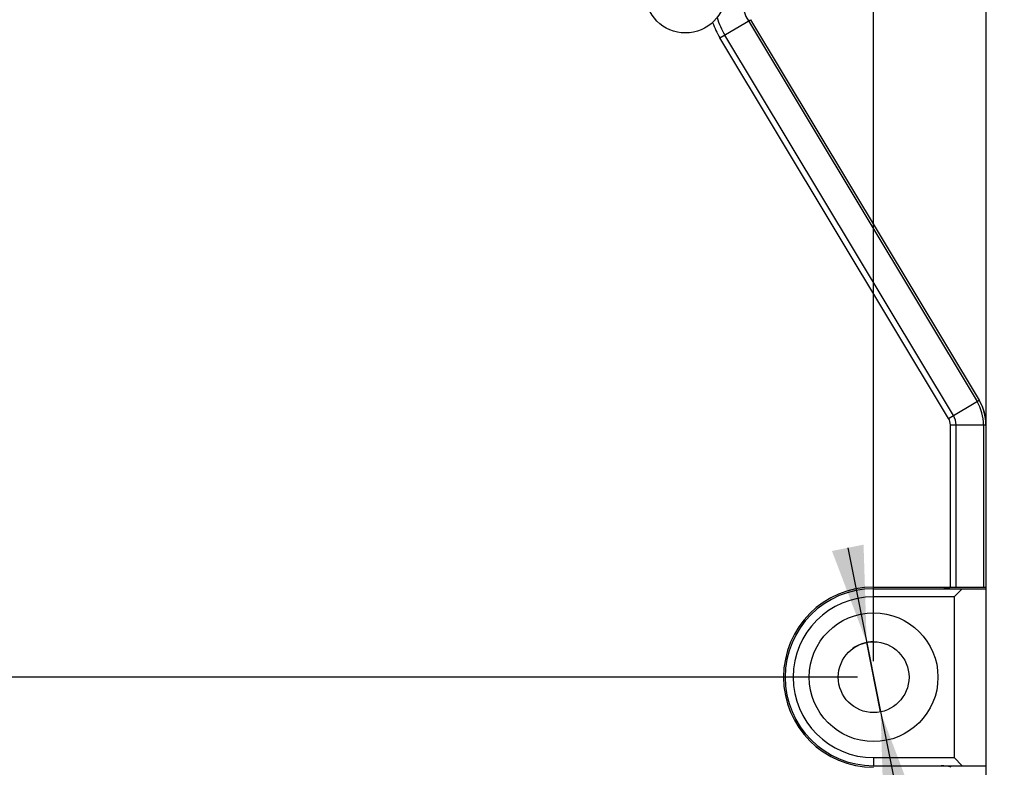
# Model space of a CAD drawing. Header units: millimetres. Extents: x 44 to 322, y 46 to 244.
# Tile 23 of 39: x 174 to 205, y 152 to 175. Entities that reach past the tile are written whole.
import ezdxf

# ---------------------------------------------------------------- set-up
doc = ezdxf.new("R2010")
doc.units = ezdxf.units.MM
doc.header["$LTSCALE"] = 23.1
doc.header["$PDMODE"] = 3
doc.header["$PDSIZE"] = 8
doc.layers.get('0').update_dxf_attribs({"linetype": 'CONTINUOUS'})
doc.layers.get('Defpoints').update_dxf_attribs({"linetype": 'CONTINUOUS'})
doc.layers.add('00_COMPONENTS', color=7, linetype='CONTINUOUS')
doc.layers.add('51__DRAFT_DIMS', color=7, linetype='CONTINUOUS')
doc.styles.get("Standard").update_dxf_attribs({"font": 'simfang.ttf'})
doc.dimstyles.new('DIMSTYLE_3', dxfattribs={"dimtxt": 3, "dimasz": 3, "dimexe": 2.5, "dimexo": 0.5, "dimgap": 0.75, "dimtad": 1, "dimlfac": 2, "dimdsep": 46, "dimtxsty": 'STANDARD', "dimblk": '_FILLED', "dimblk1": '_FILLED', "dimblk2": '_FILLED', "dimcen": 0.09, "dimclrt": 3, "dimazin": 2, "dimtp": 0.3, "dimtm": 0.3, "dimtfac": 1, "dimtofl": 0, "dimtmove": 0, "dimatfit": 3, "dimldrblk": '_FILLED', "dimfxl": 1, "dimtolj": 1, "dimarcsym": 0})
doc.dimstyles.new('DIMSTYLE_4', dxfattribs={"dimtxt": 3, "dimasz": 3, "dimexe": 2.5, "dimexo": 0.5, "dimgap": 0.75, "dimtad": 1, "dimlfac": 2, "dimdsep": 46, "dimtxsty": 'STANDARD', "dimblk": '_FILLED', "dimblk1": '_FILLED', "dimblk2": '_FILLED', "dimcen": 0.09, "dimclrt": 3, "dimazin": 2, "dimtp": 0.2, "dimtm": 0.2, "dimtfac": 1, "dimtofl": 0, "dimtmove": 0, "dimatfit": 3, "dimldrblk": '_FILLED', "dimfxl": 1, "dimtolj": 1, "dimarcsym": 0})

# ---------------------------------------------------------------- blocks, each defined once
blk = doc.blocks.new('_FILLED')
at = {"color": 0, "linetype": 'ByBlock'}
blk.add_solid([(0, 0), (-1, 0.167), (-1, -0.167)], dxfattribs=at)
blk = doc.blocks.new('*D4')
at = {"layer": '51__DRAFT_DIMS', "color": 0, "lineweight": -2}
for p, q in [((160.367, 197.552), (150.944, 197.552)), ((153.444, 194.552), (153.444, 157.552)), ((200.367, 154.552), (150.944, 154.552))]:
    blk.add_line(p, q, dxfattribs=at)
at = {"layer": 'Defpoints', "color": 0}
for p in [(160.867, 197.552), (153.444, 154.552), (200.867, 154.552)]:
    blk.add_point(p, dxfattribs=at)
at = {"layer": '51__DRAFT_DIMS', "color": 0, "linetype": 'ByBlock', "lineweight": -2, "xscale": 3, "yscale": 3, "zscale": 3}
for p, rotation in [((153.444, 197.552), 90), ((153.444, 154.552), 270)]:
    blk.add_blockref('_FILLED', p, dxfattribs=dict(at, rotation=rotation))
at = {"layer": '51__DRAFT_DIMS', "insert": (148.694, 176.008), "char_height": 3, "attachment_point": 2, "rotation": 90, "line_spacing_factor": 0.9}
blk.add_mtext('\\A1;86', dxfattribs=at)
blk = doc.blocks.new('*D5')
at = {"layer": '51__DRAFT_DIMS', "color": 0, "lineweight": -2}
for p, q in [((160.867, 198.052), (160.867, 210.195)), ((200.867, 155.052), (200.867, 210.195)), ((163.867, 207.695), (197.867, 207.695))]:
    blk.add_line(p, q, dxfattribs=at)
at = {"layer": 'Defpoints', "color": 0}
for p in [(200.867, 207.695), (160.867, 197.552), (200.867, 154.552)]:
    blk.add_point(p, dxfattribs=at)
at = {"layer": '51__DRAFT_DIMS', "color": 0, "linetype": 'ByBlock', "lineweight": -2, "xscale": 3, "yscale": 3, "zscale": 3, "rotation": 180}
blk.add_blockref('_FILLED', (160.867, 207.695), dxfattribs=at)
at = {"layer": '51__DRAFT_DIMS', "color": 0, "linetype": 'ByBlock', "lineweight": -2, "xscale": 3, "yscale": 3, "zscale": 3}
blk.add_blockref('_FILLED', (200.867, 207.695), dxfattribs=at)
at = {"layer": '51__DRAFT_DIMS', "insert": (180.823, 212.445), "char_height": 3, "attachment_point": 2, "line_spacing_factor": 0.9}
blk.add_mtext('\\A1;80', dxfattribs=at)
blk = doc.blocks.new('*D7')
at = {"layer": '51__DRAFT_DIMS', "color": 0, "lineweight": -2}
for p, q in [((200.867, 155.052), (200.867, 205.225)), ((204.367, 157.802), (204.367, 205.225)), ((197.867, 202.725), (191.704, 202.725)), ((207.367, 202.725), (210.367, 202.725))]:
    blk.add_line(p, q, dxfattribs=at)
at = {"layer": 'Defpoints', "color": 0}
for p in [(200.867, 202.725), (204.367, 157.302), (200.867, 154.552)]:
    blk.add_point(p, dxfattribs=at)
at = {"layer": '51__DRAFT_DIMS', "color": 0, "linetype": 'ByBlock', "lineweight": -2, "xscale": 3, "yscale": 3, "zscale": 3}
blk.add_blockref('_FILLED', (200.867, 202.725), dxfattribs=at)
at = {"layer": '51__DRAFT_DIMS', "color": 0, "linetype": 'ByBlock', "lineweight": -2, "xscale": 3, "yscale": 3, "zscale": 3, "rotation": 180}
blk.add_blockref('_FILLED', (204.367, 202.725), dxfattribs=at)
at = {"layer": '51__DRAFT_DIMS', "insert": (194.117, 207.475), "char_height": 3, "attachment_point": 3, "line_spacing_factor": 0.9}
blk.add_mtext('\\A1;7', dxfattribs=at)

msp = doc.modelspace()

# ---------------------------------------------------------------- linework, layer by layer
at = {"layer": '00_COMPONENTS'}
for p, q in [((196.0938, 174.4139), (197.0398, 174.9823)), ((196.977, 174.9445), (204.08, 163.1232)), ((197.0398, 174.9823), (204.1427, 163.1609)), ((203.1968, 162.5925), (196.0938, 174.4139)), ((203.3483, 162.6836), (196.2454, 174.5049)), ((203.1968, 162.5925), (204.1427, 163.1609)), ((204.1531, 163.1452), (204.1434, 163.1613)), ((203.2534, 162.3884), (204.357, 162.3884)), ((203.2534, 157.3517), (203.2534, 162.3884)), ((203.4302, 157.3517), (203.4302, 162.3884)), ((204.2838, 162.3884), (204.2838, 157.3517)), ((204.357, 162.3884), (204.357, 157.3517)), ((204.3674, 138.8017), (204.3674, 162.3726)), ((200.8674, 157.3517), (204.357, 157.3517)), ((200.8674, 157.3017), (204.3674, 157.3017)), ((200.8674, 157.0517), (200.8674, 157.3017)), ((203.6174, 157.3017), (203.3674, 157.0517)), ((203.3674, 157.0517), (200.8674, 157.0517)), ((203.3674, 157.0517), (203.3674, 152.0517)), ((200.8674, 152.0517), (203.3674, 152.0517)), ((200.8674, 152.0517), (200.8674, 151.8017)), ((203.3674, 152.0517), (203.6174, 151.8017)), ((200.8674, 151.8017), (204.3674, 151.8017))]:
    msp.add_line(p, q, dxfattribs=at)
for centre, radius in [((195.0205, 175.8203), 1.25), ((200.8674, 154.5517), 2), ((200.8674, 154.5517), 1.1)]:
    msp.add_circle(centre, radius, dxfattribs=at)
for centre, radius, start, end in [((198.3255, 175.7548), 1.5732, 121, 211), ((198.3255, 175.7548), 2.4268, 196.92105, 211), ((198.3255, 175.7548), 2.6036, 199.16975, 211), ((202.857, 162.3884), 1.4268, 0, 31), ((202.857, 162.3884), 1.5, 0, 31), ((202.8674, 162.3726), 1.5, 0, 31), ((202.857, 162.3884), 0.3964, 0, 31), ((202.857, 162.3884), 0.5732, 0, 31), ((200.8674, 154.5517), 2.8, 90, 270), ((200.8674, 154.5517), 2.75, 90, 270), ((202.9674, 158.3017), 1, 270, 288.18392), ((200.8674, 154.5517), 2.5, 90, 270), ((202.9674, 150.8017), 1, 71.81608, 90)]:
    msp.add_arc(centre, radius, start, end, dxfattribs=at)
at = {"layer": '51__DRAFT_DIMS', "color": 8}
for p, q in [((200.0638, 158.5722), (202.3712, 147.0273)), ((201.0829, 153.473), (200.6518, 155.6304))]:
    msp.add_line(p, q, dxfattribs=at)
at = {"layer": '51__DRAFT_DIMS'}
msp.add_arc((200.8674, 154.5517), 1.1, 90, 125.74601, dxfattribs=at)

# ---------------------------------------------------------------- block references
at = {"layer": '51__DRAFT_DIMS', "color": 8, "xscale": 3, "yscale": 3, "zscale": 3}
for p, rotation in [((200.6518, 155.6304), 281.3020570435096), ((201.0829, 153.473), 101.3020570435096)]:
    msp.add_blockref('_FILLED', p, dxfattribs=dict(at, rotation=rotation))

# ---------------------------------------------------------------- dimensions: what is measured, and where the dimension line sits
at = {"layer": '51__DRAFT_DIMS', "color": 8}
dim = msp.add_linear_dim(base=(200.8674, 207.6945), p1=(160.8674, 197.5517), p2=(200.8674, 154.5517), dimstyle='DIMSTYLE_3', override={"dimclrt": 256}, dxfattribs=at)
dim.commit()
dim.dimension.update_dxf_attribs({"geometry": '*D5', "text_midpoint": (180.8234, 207.6945), "dimtype": 160})
for base, p1, angle, dimstyle, picture, middle in [((200.8674, 202.7249), (204.3674, 157.3017), 180, 'DIMSTYLE_4', '*D7', (193.2859, 202.7249)), ((153.4435, 154.5517), (160.8674, 197.5517), 270, 'DIMSTYLE_3', '*D4', (153.4435, 176.0078))]:
    dim = msp.add_linear_dim(base=base, p1=p1, p2=(200.8674, 154.5517), angle=angle, dimstyle=dimstyle, override={"dimclrt": 256}, dxfattribs=at)
    dim.commit()
    dim.dimension.update_dxf_attribs({"geometry": picture, "text_midpoint": middle, "dimtype": 160})

doc.saveas('drawing.dxf')
